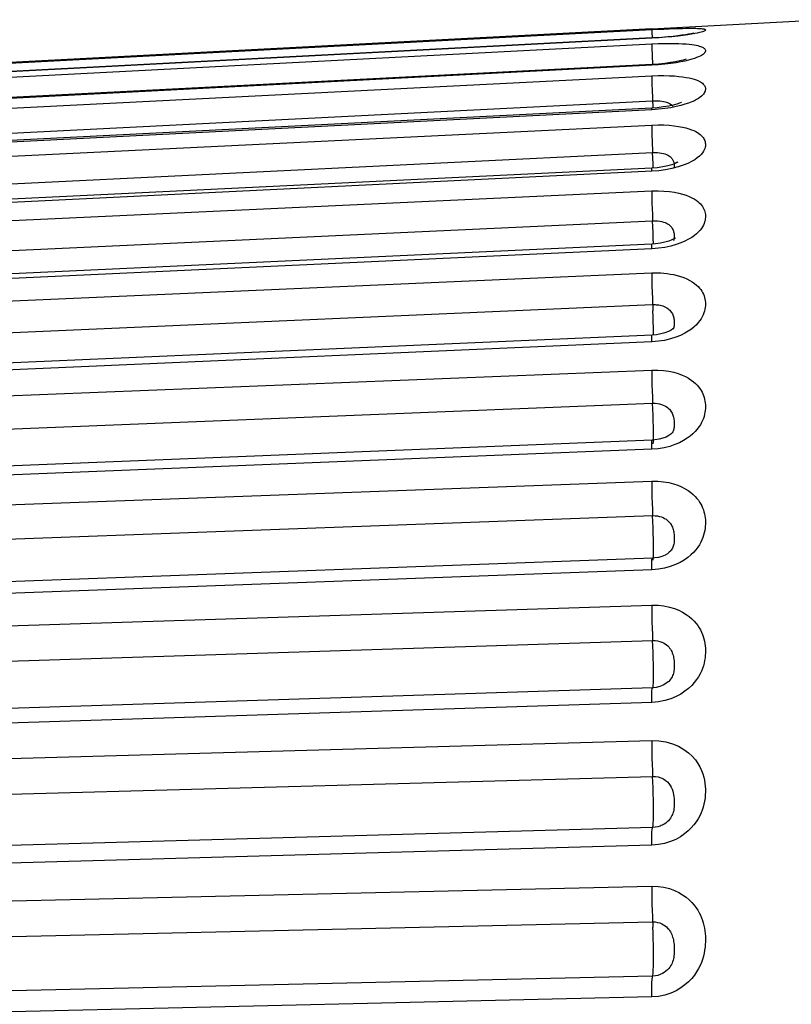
# Model space of a CAD drawing. Header units: millimetres. Extents: x -2579 to 1363, y -329 to 2298.
# Tile 41 of 256: x -2574.77 to -2570.83, y 1573.71 to 1578.74. Entities that reach past the tile are written whole.
import ezdxf

# ---------------------------------------------------------------- set-up
doc = ezdxf.new("R2010")
doc.units = ezdxf.units.MM
doc.header["$LTSCALE"] = 30.734
doc.layers.get('0').update_dxf_attribs({"linetype": 'CONTINUOUS'})

msp = doc.modelspace()

# ---------------------------------------------------------------- linework, layer by layer
at = {"color": 7}
for p, q in [((-2571.5448, 1578.6906), (-2570.6598, 1578.737)), ((-2571.5448, 1578.6906), (-2577.8191, 1578.3617)), ((-2571.5448, 1578.6424), (-2577.8191, 1578.3142)), ((-2577.8191, 1578.2893), (-2571.5448, 1578.6133)), ((-2571.5448, 1578.6435), (-2577.819, 1578.3152)), ((-2571.5448, 1578.6424), (-2571.5448, 1578.6435)), ((-2571.5428, 1578.5542), (-2571.5406, 1578.5081)), ((-2571.5448, 1578.5039), (-2577.8191, 1578.1798)), ((-2571.5447, 1578.5079), (-2577.8189, 1578.1839)), ((-2571.5448, 1578.5039), (-2571.5447, 1578.5079)), ((-2577.8191, 1578.1339), (-2571.5448, 1578.4502)), ((-2577.8145, 1578.0061), (-2571.5403, 1578.3223)), ((-2571.5042, 1578.3218), (-2571.494, 1578.3208)), ((-2571.5448, 1578.2764), (-2577.8191, 1577.9601)), ((-2571.5445, 1578.2854), (-2577.8187, 1577.9692)), ((-2571.4482, 1578.2872), (-2571.4784, 1578.2825)), ((-2577.8191, 1577.8936), (-2571.5448, 1578.1987)), ((-2577.8145, 1577.7529), (-2571.5403, 1578.0579)), ((-2571.5378, 1577.9999), (-2571.5403, 1578.0579)), ((-2571.5448, 1577.9626), (-2577.8191, 1577.6574)), ((-2571.5441, 1577.9784), (-2577.8184, 1577.6733)), ((-2571.5093, 1577.9654), (-2571.5448, 1577.9626)), ((-2571.5371, 1577.9789), (-2571.5378, 1577.9999)), ((-2571.4751, 1577.9699), (-2571.5093, 1577.9654)), ((-2571.4417, 1577.9765), (-2571.4751, 1577.9699)), ((-2577.8191, 1577.5712), (-2571.5448, 1577.8617)), ((-2577.8145, 1577.4189), (-2571.5403, 1577.7094)), ((-2571.5369, 1577.6223), (-2571.5378, 1577.6496)), ((-2571.5361, 1577.5907), (-2571.5369, 1577.6223)), ((-2571.4326, 1577.6105), (-2571.4335, 1577.6084)), ((-2571.5448, 1577.5658), (-2577.8191, 1577.2751)), ((-2571.5437, 1577.5902), (-2577.818, 1577.2997)), ((-2571.5105, 1577.5686), (-2571.5448, 1577.5658)), ((-2577.8191, 1577.17), (-2571.5448, 1577.4428)), ((-2577.8145, 1577.008), (-2571.5403, 1577.2807)), ((-2571.5362, 1577.165), (-2571.5369, 1577.1912)), ((-2571.4361, 1577.156), (-2571.4361, 1577.156)), ((-2571.5432, 1577.125), (-2577.8174, 1576.8523)), ((-2571.4217, 1577.1142), (-2571.4491, 1577.1054)), ((-2571.5448, 1577.0903), (-2577.8191, 1576.8174)), ((-2571.5109, 1577.0933), (-2571.5448, 1577.0903)), ((-2577.8191, 1576.6946), (-2571.5448, 1576.9466)), ((-2577.8145, 1576.5246), (-2571.5403, 1576.7766)), ((-2571.4401, 1576.6263), (-2571.4403, 1576.6261)), ((-2571.5426, 1576.5881), (-2577.8169, 1576.3361)), ((-2571.5448, 1576.5414), (-2577.8191, 1576.2893)), ((-2571.5125, 1576.5443), (-2571.5448, 1576.5414)), ((-2577.8191, 1576.1501), (-2571.5448, 1576.3786)), ((-2577.8145, 1575.9739), (-2571.5403, 1576.2024)), ((-2571.447, 1576.0239), (-2571.4472, 1576.0236)), ((-2571.5419, 1575.9852), (-2577.8162, 1575.7567)), ((-2571.5448, 1575.9252), (-2577.8191, 1575.6965)), ((-2577.8191, 1575.5425), (-2571.5448, 1575.7449)), ((-2577.8145, 1575.3621), (-2571.5403, 1575.5646)), ((-2571.5412, 1575.323), (-2577.8154, 1575.1205)), ((-2571.5393, 1575.3204), (-2571.5389, 1575.3206)), ((-2571.5448, 1575.2483), (-2577.8191, 1575.0456)), ((-2577.8191, 1574.8784), (-2571.5448, 1575.0526)), ((-2577.8145, 1574.6957), (-2571.5403, 1574.8701)), ((-2571.5403, 1574.6086), (-2577.8145, 1574.4344)), ((-2571.5448, 1574.5181), (-2577.8191, 1574.3436)), ((-2571.5112, 1574.5212), (-2571.5448, 1574.5181)), ((-2577.8191, 1574.1651), (-2571.5448, 1574.3093)), ((-2577.8145, 1573.9822), (-2571.5403, 1574.1265)), ((-2571.5403, 1573.8494), (-2577.8145, 1573.7053)), ((-2571.5448, 1573.7428), (-2577.8191, 1573.5984))]:
    msp.add_line(p, q, dxfattribs=at)
for points in [[(-2577.8191, 1578.3582), (-2571.513, 1578.688), (-2571.4833, 1578.6894), (-2571.4557, 1578.6906), (-2571.4304, 1578.6915)], [(-2571.5448, 1578.6864), (-2571.5447, 1578.6826), (-2571.5443, 1578.6732), (-2571.543, 1578.6436)], [(-2571.3339, 1578.6669), (-2571.3317, 1578.6677), (-2571.3325, 1578.6675), (-2571.3373, 1578.6663), (-2571.3456, 1578.6646), (-2571.3574, 1578.6624), (-2571.3724, 1578.66), (-2571.3906, 1578.6573), (-2571.412, 1578.6546), (-2571.4363, 1578.6519), (-2571.4635, 1578.6492), (-2571.4931, 1578.6468), (-2571.5248, 1578.6446), (-2571.5448, 1578.6435)], [(-2571.4304, 1578.6915), (-2571.4081, 1578.6922), (-2571.3883, 1578.6927), (-2571.3707, 1578.6931), (-2571.3552, 1578.6933), (-2571.3416, 1578.6933), (-2571.3298, 1578.6933), (-2571.3198, 1578.6931), (-2571.3112, 1578.6928), (-2571.3037, 1578.6925), (-2571.2974, 1578.6921), (-2571.2918, 1578.6916), (-2571.2869, 1578.691), (-2571.2828, 1578.6904), (-2571.2792, 1578.6897), (-2571.2763, 1578.689), (-2571.274, 1578.6881), (-2571.2723, 1578.6873), (-2571.2712, 1578.6863), (-2571.2706, 1578.6853), (-2571.2706, 1578.6843), (-2571.2711, 1578.6832), (-2571.2722, 1578.6819), (-2571.2741, 1578.6806), (-2571.2769, 1578.6791), (-2571.2807, 1578.6774), (-2571.286, 1578.6755), (-2571.2927, 1578.6734), (-2571.3014, 1578.6711), (-2571.3122, 1578.6686), (-2571.3255, 1578.6659), (-2571.3416, 1578.663), (-2571.361, 1578.66), (-2571.3841, 1578.6567), (-2571.4108, 1578.6534)], [(-2571.4108, 1578.6534), (-2571.4417, 1578.6502), (-2571.4751, 1578.6471), (-2571.5093, 1578.6446), (-2571.5448, 1578.6424)], [(-2571.5448, 1578.6133), (-2571.5127, 1578.6147), (-2571.4827, 1578.6155), (-2571.4548, 1578.6158), (-2571.4294, 1578.6155), (-2571.4069, 1578.6149), (-2571.387, 1578.614), (-2571.3694, 1578.6128), (-2571.3539, 1578.6113), (-2571.3403, 1578.6098), (-2571.3286, 1578.608), (-2571.3186, 1578.6063), (-2571.3101, 1578.6044), (-2571.3028, 1578.6025), (-2571.2964, 1578.6006), (-2571.2909, 1578.5985), (-2571.2861, 1578.5964), (-2571.282, 1578.5942), (-2571.2786, 1578.5919), (-2571.2758, 1578.5896), (-2571.2736, 1578.5871), (-2571.272, 1578.5846), (-2571.271, 1578.5821), (-2571.2706, 1578.5795), (-2571.2707, 1578.5768), (-2571.2714, 1578.574), (-2571.2727, 1578.571), (-2571.2748, 1578.5679), (-2571.2776, 1578.5647), (-2571.2814, 1578.5614), (-2571.286, 1578.558), (-2571.2915, 1578.5545), (-2571.2982, 1578.5509), (-2571.3062, 1578.5471), (-2571.3158, 1578.5432), (-2571.3273, 1578.539), (-2571.341, 1578.5347), (-2571.3569, 1578.5302), (-2571.3754, 1578.5258), (-2571.3966, 1578.5213), (-2571.4207, 1578.517), (-2571.4482, 1578.5129)], [(-2571.5448, 1578.6133), (-2571.5447, 1578.6062), (-2571.5443, 1578.5937), (-2571.5428, 1578.5542)], [(-2571.4482, 1578.5129), (-2571.4784, 1578.5092), (-2571.5105, 1578.5062), (-2571.5448, 1578.5039)], [(-2571.3685, 1578.5358), (-2571.3685, 1578.5358), (-2571.3739, 1578.5338), (-2571.3851, 1578.5304), (-2571.4017, 1578.5262), (-2571.4232, 1578.5218), (-2571.4488, 1578.5174), (-2571.4782, 1578.5135), (-2571.5109, 1578.5102), (-2571.5447, 1578.5079)], [(-2571.5448, 1578.4502), (-2571.5127, 1578.4512), (-2571.4827, 1578.4515), (-2571.4548, 1578.4508), (-2571.4294, 1578.4494), (-2571.4069, 1578.4475), (-2571.387, 1578.4451), (-2571.3694, 1578.4423), (-2571.3539, 1578.4393), (-2571.3403, 1578.4361), (-2571.3286, 1578.4328), (-2571.3186, 1578.4294), (-2571.3101, 1578.426), (-2571.3028, 1578.4226), (-2571.2964, 1578.4191), (-2571.2909, 1578.4156), (-2571.2861, 1578.412), (-2571.282, 1578.4083), (-2571.2786, 1578.4044), (-2571.2758, 1578.4005), (-2571.2736, 1578.3965), (-2571.272, 1578.3924), (-2571.271, 1578.3883), (-2571.2706, 1578.3842), (-2571.2707, 1578.3799), (-2571.2714, 1578.3755), (-2571.2727, 1578.3709), (-2571.2748, 1578.3661), (-2571.2776, 1578.3612), (-2571.2814, 1578.3561), (-2571.286, 1578.3509), (-2571.2915, 1578.3457), (-2571.2982, 1578.3404), (-2571.3062, 1578.3349), (-2571.3158, 1578.3291), (-2571.3273, 1578.3231), (-2571.341, 1578.317), (-2571.3569, 1578.3107), (-2571.3754, 1578.3045), (-2571.3966, 1578.2984), (-2571.4207, 1578.2926), (-2571.4482, 1578.2872)], [(-2571.5448, 1578.4502), (-2571.5447, 1578.4398), (-2571.5443, 1578.4243), (-2571.5437, 1578.4041), (-2571.5428, 1578.3798), (-2571.5386, 1578.2858)], [(-2571.3937, 1578.3147), (-2571.3925, 1578.3155), (-2571.3952, 1578.3141), (-2571.4032, 1578.3107), (-2571.4165, 1578.3061), (-2571.4351, 1578.3009), (-2571.4585, 1578.2956), (-2571.486, 1578.291), (-2571.5165, 1578.2874), (-2571.5445, 1578.2854)], [(-2571.5403, 1578.3223), (-2571.5274, 1578.3227), (-2571.5154, 1578.3225), (-2571.5042, 1578.3218)], [(-2571.494, 1578.3208), (-2571.485, 1578.3193), (-2571.477, 1578.3176), (-2571.4699, 1578.3156), (-2571.4637, 1578.3135), (-2571.4582, 1578.3111), (-2571.4535, 1578.3087), (-2571.4494, 1578.3061), (-2571.446, 1578.3035), (-2571.443, 1578.3009)], [(-2571.5448, 1578.2764), (-2571.5447, 1578.2837), (-2571.5445, 1578.2854)], [(-2571.4784, 1578.2825), (-2571.5105, 1578.279), (-2571.5448, 1578.2764)], [(-2571.443, 1578.3009), (-2571.4404, 1578.2981), (-2571.4381, 1578.2953)], [(-2571.5448, 1578.1987), (-2571.513, 1578.1995), (-2571.4833, 1578.1991), (-2571.4557, 1578.1976), (-2571.4304, 1578.1951), (-2571.4081, 1578.1919), (-2571.3883, 1578.1882), (-2571.3706, 1578.184), (-2571.3551, 1578.1795), (-2571.3416, 1578.1748), (-2571.3298, 1578.1699), (-2571.3198, 1578.1651), (-2571.3111, 1578.1602), (-2571.3037, 1578.1554), (-2571.2973, 1578.1505), (-2571.2917, 1578.1456), (-2571.2869, 1578.1406), (-2571.2827, 1578.1354), (-2571.2792, 1578.1301), (-2571.2763, 1578.1248), (-2571.274, 1578.1193), (-2571.2723, 1578.1138), (-2571.2712, 1578.1083), (-2571.2706, 1578.1027), (-2571.2706, 1578.0971), (-2571.2711, 1578.0913), (-2571.2722, 1578.0852), (-2571.2741, 1578.0788), (-2571.2769, 1578.0719), (-2571.2808, 1578.0645), (-2571.286, 1578.0567), (-2571.2928, 1578.0484), (-2571.3014, 1578.0397), (-2571.3122, 1578.0307), (-2571.3255, 1578.0215), (-2571.3416, 1578.012), (-2571.361, 1578.0026), (-2571.3841, 1577.9932), (-2571.4108, 1577.9844), (-2571.4417, 1577.9765)], [(-2571.5448, 1578.1987), (-2571.5447, 1578.1852), (-2571.5443, 1578.1669), (-2571.5437, 1578.1442), (-2571.5428, 1578.1179), (-2571.5403, 1578.0579)], [(-2571.5403, 1578.0579), (-2571.5276, 1578.0581), (-2571.5156, 1578.0577), (-2571.5045, 1578.0567), (-2571.4944, 1578.0552), (-2571.4855, 1578.0533), (-2571.4775, 1578.051), (-2571.4704, 1578.0485), (-2571.4642, 1578.0457), (-2571.4587, 1578.0427), (-2571.4539, 1578.0397), (-2571.4499, 1578.0365), (-2571.4464, 1578.0333), (-2571.4434, 1578.03), (-2571.4407, 1578.0266), (-2571.4385, 1578.0232)], [(-2571.4135, 1578.0071), (-2571.4114, 1578.009), (-2571.411, 1578.0094), (-2571.416, 1578.0065), (-2571.4261, 1578.0018), (-2571.4417, 1577.996), (-2571.4629, 1577.9899)], [(-2571.4385, 1578.0232), (-2571.4365, 1578.0196), (-2571.4347, 1578.0159), (-2571.4333, 1578.0121), (-2571.4321, 1578.0082), (-2571.4311, 1578.0044), (-2571.4304, 1578.0006)], [(-2571.5448, 1577.9626), (-2571.5447, 1577.973), (-2571.5443, 1577.978), (-2571.5441, 1577.9784)], [(-2571.4629, 1577.9899), (-2571.4887, 1577.9845), (-2571.5177, 1577.9804), (-2571.5441, 1577.9784)], [(-2571.4304, 1578.0006), (-2571.4299, 1577.9969), (-2571.4297, 1577.9934), (-2571.4297, 1577.9901), (-2571.4299, 1577.9869), (-2571.4303, 1577.9839), (-2571.4311, 1577.9809)], [(-2571.5448, 1577.8617), (-2571.5127, 1577.8621), (-2571.4827, 1577.8612), (-2571.4548, 1577.8587), (-2571.4294, 1577.855), (-2571.4069, 1577.8505), (-2571.387, 1577.8453), (-2571.3694, 1577.8396), (-2571.3539, 1577.8335), (-2571.3403, 1577.8272), (-2571.3286, 1577.8208), (-2571.3186, 1577.8144), (-2571.3101, 1577.808), (-2571.3028, 1577.8017), (-2571.2964, 1577.7954), (-2571.2909, 1577.789), (-2571.2861, 1577.7824), (-2571.282, 1577.7758), (-2571.2786, 1577.769), (-2571.2758, 1577.7621), (-2571.2736, 1577.7551), (-2571.272, 1577.7481), (-2571.271, 1577.741), (-2571.2706, 1577.7339), (-2571.2707, 1577.7266), (-2571.2714, 1577.7191), (-2571.2727, 1577.7115), (-2571.2748, 1577.7035), (-2571.2776, 1577.6952), (-2571.2814, 1577.6869), (-2571.286, 1577.6784), (-2571.2915, 1577.67), (-2571.2982, 1577.6614), (-2571.3062, 1577.6525), (-2571.3158, 1577.6434), (-2571.3273, 1577.6339), (-2571.341, 1577.6243), (-2571.3569, 1577.6147), (-2571.3754, 1577.6052), (-2571.3966, 1577.5961), (-2571.4207, 1577.5875), (-2571.4482, 1577.5797)], [(-2571.5448, 1577.8617), (-2571.5447, 1577.8452), (-2571.5443, 1577.8242), (-2571.5437, 1577.7993), (-2571.5428, 1577.7713), (-2571.5416, 1577.741), (-2571.5403, 1577.7094)], [(-2571.5403, 1577.7094), (-2571.5274, 1577.7095), (-2571.5154, 1577.7089), (-2571.5042, 1577.7075), (-2571.494, 1577.7055), (-2571.485, 1577.703), (-2571.477, 1577.7002), (-2571.4699, 1577.697), (-2571.4637, 1577.6936), (-2571.4582, 1577.6899), (-2571.4535, 1577.6861), (-2571.4494, 1577.6823), (-2571.446, 1577.6784), (-2571.443, 1577.6745), (-2571.4404, 1577.6704), (-2571.4381, 1577.6662), (-2571.4361, 1577.6619)], [(-2571.5378, 1577.6496), (-2571.5389, 1577.6789), (-2571.5403, 1577.7094)], [(-2571.4361, 1577.6619), (-2571.4344, 1577.6575), (-2571.433, 1577.6529), (-2571.4318, 1577.6482), (-2571.4309, 1577.6436), (-2571.4303, 1577.639), (-2571.4298, 1577.6345), (-2571.4296, 1577.6301), (-2571.4297, 1577.6259), (-2571.43, 1577.6218)], [(-2571.4249, 1577.6219), (-2571.4241, 1577.6227), (-2571.4258, 1577.6213), (-2571.4321, 1577.6173), (-2571.4431, 1577.6118), (-2571.4585, 1577.6057), (-2571.4778, 1577.5999)], [(-2571.43, 1577.6218), (-2571.4305, 1577.6179), (-2571.4314, 1577.6141), (-2571.4326, 1577.6105)], [(-2571.5448, 1577.5658), (-2571.5447, 1577.5793), (-2571.5443, 1577.5875), (-2571.5437, 1577.5902)], [(-2571.4778, 1577.5999), (-2571.5004, 1577.595), (-2571.5256, 1577.5915), (-2571.5437, 1577.5902)], [(-2571.4482, 1577.5797), (-2571.4784, 1577.5732), (-2571.5105, 1577.5686)], [(-2571.5448, 1577.4428), (-2571.5294, 1577.4432), (-2571.514, 1577.4431), (-2571.4987, 1577.4426), (-2571.4832, 1577.4415), (-2571.467, 1577.4398), (-2571.4504, 1577.4373), (-2571.4332, 1577.4341), (-2571.4158, 1577.43), (-2571.3985, 1577.425), (-2571.3817, 1577.419), (-2571.3657, 1577.4122), (-2571.351, 1577.4048), (-2571.3378, 1577.397), (-2571.3262, 1577.389), (-2571.3164, 1577.381), (-2571.308, 1577.3731), (-2571.3009, 1577.3654), (-2571.2948, 1577.3577), (-2571.2895, 1577.3499), (-2571.285, 1577.3421), (-2571.2811, 1577.3341), (-2571.2778, 1577.3259), (-2571.2752, 1577.3177), (-2571.2732, 1577.3095), (-2571.2717, 1577.3011), (-2571.2709, 1577.2927), (-2571.2705, 1577.2843), (-2571.2708, 1577.2757), (-2571.2716, 1577.2669), (-2571.273, 1577.2578), (-2571.2752, 1577.2483), (-2571.2782, 1577.2386), (-2571.282, 1577.2289), (-2571.2867, 1577.219), (-2571.2922, 1577.2091), (-2571.299, 1577.1991), (-2571.3071, 1577.1887), (-2571.3168, 1577.1781), (-2571.3284, 1577.1672), (-2571.3421, 1577.1561), (-2571.3581, 1577.1451), (-2571.3765, 1577.1343), (-2571.3976, 1577.1238), (-2571.4217, 1577.1142)], [(-2571.5448, 1577.4428), (-2571.5447, 1577.4236), (-2571.5443, 1577.4002), (-2571.5437, 1577.3733), (-2571.5428, 1577.3438), (-2571.5416, 1577.3126), (-2571.5389, 1577.25)], [(-2571.5403, 1577.2807), (-2571.5341, 1577.2809), (-2571.5279, 1577.2808), (-2571.5218, 1577.2805), (-2571.5156, 1577.2799), (-2571.5091, 1577.279), (-2571.5024, 1577.2778), (-2571.4956, 1577.2761), (-2571.4886, 1577.274), (-2571.4816, 1577.2714), (-2571.4749, 1577.2683), (-2571.4684, 1577.2648), (-2571.4625, 1577.2608), (-2571.4572, 1577.2565), (-2571.4525, 1577.252), (-2571.4485, 1577.2475), (-2571.4451, 1577.2429), (-2571.4422, 1577.2383), (-2571.4397, 1577.2336), (-2571.4375, 1577.2288), (-2571.4357, 1577.2239), (-2571.434, 1577.2188), (-2571.4327, 1577.2136), (-2571.4316, 1577.2082), (-2571.4307, 1577.2029), (-2571.4301, 1577.1976), (-2571.4298, 1577.1924), (-2571.4296, 1577.1873), (-2571.4297, 1577.1824), (-2571.4301, 1577.1776), (-2571.4307, 1577.1729), (-2571.4316, 1577.1682), (-2571.4328, 1577.1638), (-2571.4344, 1577.1596), (-2571.4361, 1577.156)], [(-2571.5369, 1577.1912), (-2571.5378, 1577.2199), (-2571.5389, 1577.25)], [(-2571.4354, 1577.1572), (-2571.4348, 1577.1581), (-2571.4341, 1577.1592), (-2571.4373, 1577.1564), (-2571.4458, 1577.1505), (-2571.4596, 1577.1434), (-2571.4774, 1577.1366), (-2571.4984, 1577.1309), (-2571.5213, 1577.1269), (-2571.5432, 1577.125)], [(-2571.5357, 1577.1257), (-2571.5358, 1577.1418), (-2571.5362, 1577.165)], [(-2571.5448, 1577.0903), (-2571.5447, 1577.1068), (-2571.5443, 1577.1182), (-2571.5437, 1577.1242), (-2571.5432, 1577.125)], [(-2571.4491, 1577.1054), (-2571.479, 1577.0982), (-2571.5109, 1577.0933)], [(-2571.5448, 1576.9466), (-2571.5447, 1576.9248), (-2571.5443, 1576.8993), (-2571.5437, 1576.8708), (-2571.5428, 1576.8402), (-2571.5416, 1576.8084), (-2571.5403, 1576.7766)], [(-2571.5448, 1576.9466), (-2571.5135, 1576.9465), (-2571.4843, 1576.9446), (-2571.457, 1576.9406), (-2571.4321, 1576.9351), (-2571.41, 1576.9285), (-2571.3903, 1576.9211), (-2571.3727, 1576.913), (-2571.3572, 1576.9044), (-2571.3436, 1576.8956), (-2571.3317, 1576.8866), (-2571.3216, 1576.8777), (-2571.3128, 1576.8689), (-2571.3053, 1576.8601), (-2571.2988, 1576.8515), (-2571.2931, 1576.8428), (-2571.2882, 1576.834), (-2571.2839, 1576.825), (-2571.2803, 1576.8159), (-2571.2772, 1576.8066), (-2571.2747, 1576.7972), (-2571.2729, 1576.7878), (-2571.2716, 1576.7784), (-2571.2708, 1576.769), (-2571.2705, 1576.7596)], [(-2571.5362, 1576.6578), (-2571.5369, 1576.6856), (-2571.5378, 1576.7152), (-2571.5389, 1576.7459), (-2571.5403, 1576.7766)], [(-2571.5403, 1576.7766), (-2571.5278, 1576.7765), (-2571.516, 1576.7755), (-2571.5051, 1576.7735), (-2571.4951, 1576.7708), (-2571.4862, 1576.7676), (-2571.4783, 1576.7639), (-2571.4712, 1576.7598), (-2571.465, 1576.7555), (-2571.4595, 1576.7509), (-2571.4547, 1576.7461), (-2571.4506, 1576.7413), (-2571.4471, 1576.7364), (-2571.444, 1576.7316), (-2571.4414, 1576.7266), (-2571.439, 1576.7215), (-2571.437, 1576.7162), (-2571.4352, 1576.7107), (-2571.4337, 1576.7051), (-2571.4324, 1576.6993), (-2571.4314, 1576.6935), (-2571.4306, 1576.6875), (-2571.4301, 1576.6817), (-2571.4297, 1576.676), (-2571.4296, 1576.6704)], [(-2571.2705, 1576.7596), (-2571.2708, 1576.7502), (-2571.2716, 1576.7406), (-2571.2729, 1576.7306), (-2571.275, 1576.7203), (-2571.2777, 1576.7097), (-2571.2812, 1576.699), (-2571.2855, 1576.6885), (-2571.2906, 1576.6778), (-2571.2966, 1576.6671), (-2571.3038, 1576.6561), (-2571.3124, 1576.6447), (-2571.3225, 1576.6331), (-2571.3344, 1576.6213), (-2571.3483, 1576.6094), (-2571.3644, 1576.5977), (-2571.3827, 1576.5863), (-2571.4035, 1576.5754), (-2571.4269, 1576.5654), (-2571.4534, 1576.5564)], [(-2571.5357, 1576.6109), (-2571.5358, 1576.6326), (-2571.5362, 1576.6578)], [(-2571.4296, 1576.6704), (-2571.4297, 1576.6649), (-2571.4301, 1576.6596), (-2571.4307, 1576.6543), (-2571.4315, 1576.6491), (-2571.4327, 1576.6441), (-2571.4341, 1576.6392), (-2571.4359, 1576.6346), (-2571.438, 1576.6301), (-2571.4401, 1576.6263)], [(-2571.4403, 1576.6261), (-2571.4404, 1576.6258), (-2571.4425, 1576.6232), (-2571.4478, 1576.6183), (-2571.4573, 1576.6116), (-2571.4708, 1576.6044), (-2571.4878, 1576.5978), (-2571.5075, 1576.5925), (-2571.5287, 1576.5891), (-2571.5426, 1576.5881)], [(-2571.5362, 1576.58), (-2571.5358, 1576.5932), (-2571.5357, 1576.6109)], [(-2571.5448, 1576.5414), (-2571.5447, 1576.5607), (-2571.5443, 1576.5752), (-2571.5437, 1576.5844), (-2571.5428, 1576.588), (-2571.5426, 1576.5881)], [(-2571.5379, 1576.5687), (-2571.5369, 1576.5718), (-2571.5362, 1576.58)], [(-2571.4534, 1576.5564), (-2571.4821, 1576.5492), (-2571.5125, 1576.5443)], [(-2571.5448, 1576.3786), (-2571.5447, 1576.3545), (-2571.5443, 1576.3271), (-2571.5437, 1576.2972), (-2571.5428, 1576.2658), (-2571.5416, 1576.2339), (-2571.5403, 1576.2024)], [(-2571.5448, 1576.3786), (-2571.5141, 1576.3782), (-2571.4854, 1576.3759), (-2571.4584, 1576.3713), (-2571.4337, 1576.3651), (-2571.4117, 1576.3577), (-2571.3921, 1576.3493), (-2571.3747, 1576.3403), (-2571.3592, 1576.3307), (-2571.3456, 1576.3209), (-2571.3336, 1576.3108), (-2571.3234, 1576.3008), (-2571.3145, 1576.2909), (-2571.3069, 1576.2812), (-2571.3003, 1576.2716), (-2571.2945, 1576.2619), (-2571.2895, 1576.2522), (-2571.2851, 1576.2423), (-2571.2813, 1576.2323), (-2571.2781, 1576.2221), (-2571.2755, 1576.2118), (-2571.2735, 1576.2015), (-2571.272, 1576.1911), (-2571.271, 1576.1806), (-2571.2706, 1576.1701), (-2571.2706, 1576.1596), (-2571.2712, 1576.1488), (-2571.2724, 1576.1377), (-2571.2742, 1576.1262), (-2571.2767, 1576.1144), (-2571.28, 1576.1023), (-2571.2841, 1576.0903), (-2571.289, 1576.0782), (-2571.2948, 1576.0662), (-2571.3018, 1576.0539), (-2571.3101, 1576.0412), (-2571.3201, 1576.0282), (-2571.3318, 1576.0149), (-2571.3455, 1576.0016), (-2571.3614, 1575.9884), (-2571.3796, 1575.9756), (-2571.4002, 1575.9634), (-2571.4236, 1575.9522), (-2571.4503, 1575.9421)], [(-2571.5358, 1576.0551), (-2571.5362, 1576.0819), (-2571.5369, 1576.111), (-2571.5378, 1576.1413), (-2571.5389, 1576.1721), (-2571.5403, 1576.2024)], [(-2571.5403, 1576.2024), (-2571.528, 1576.2023), (-2571.5164, 1576.2011), (-2571.5056, 1576.1989), (-2571.4957, 1576.196), (-2571.4869, 1576.1924), (-2571.4791, 1576.1884), (-2571.472, 1576.184), (-2571.4658, 1576.1793), (-2571.4603, 1576.1743), (-2571.4555, 1576.1692), (-2571.4513, 1576.164), (-2571.4477, 1576.1588), (-2571.4446, 1576.1535), (-2571.4419, 1576.1482), (-2571.4396, 1576.1428), (-2571.4375, 1576.1372), (-2571.4357, 1576.1314), (-2571.4341, 1576.1254), (-2571.4328, 1576.1192), (-2571.4317, 1576.1129), (-2571.4309, 1576.1066), (-2571.4302, 1576.1002), (-2571.4298, 1576.0938), (-2571.4296, 1576.0875), (-2571.4297, 1576.0813), (-2571.4299, 1576.0752), (-2571.4304, 1576.0692), (-2571.4312, 1576.0632), (-2571.4322, 1576.0572), (-2571.4336, 1576.0515), (-2571.4353, 1576.046), (-2571.4373, 1576.0406)], [(-2571.5358, 1576.0109), (-2571.5357, 1576.0311), (-2571.5358, 1576.0551)], [(-2571.4472, 1576.0236), (-2571.4492, 1576.0212), (-2571.4553, 1576.0151), (-2571.4647, 1576.008), (-2571.4772, 1576.0009), (-2571.4926, 1575.9944), (-2571.5102, 1575.9893), (-2571.5289, 1575.9862), (-2571.5419, 1575.9852)], [(-2571.5369, 1575.9836), (-2571.5362, 1575.9949), (-2571.5358, 1576.0109)], [(-2571.4373, 1576.0406), (-2571.4397, 1576.0355), (-2571.4426, 1576.0304), (-2571.446, 1576.0253), (-2571.447, 1576.0239)], [(-2571.5448, 1575.9252), (-2571.5447, 1575.947), (-2571.5443, 1575.9644), (-2571.5437, 1575.9767), (-2571.5428, 1575.9837), (-2571.5419, 1575.9852)], [(-2571.5386, 1575.9761), (-2571.5378, 1575.9774), (-2571.5369, 1575.9836)], [(-2571.4503, 1575.9421), (-2571.4797, 1575.9338), (-2571.5111, 1575.9283), (-2571.5448, 1575.9252)], [(-2571.5448, 1575.7449), (-2571.5447, 1575.7188), (-2571.5443, 1575.6898), (-2571.5437, 1575.6589), (-2571.5428, 1575.6271), (-2571.5416, 1575.5953), (-2571.5403, 1575.5646)], [(-2571.5448, 1575.7449), (-2571.5127, 1575.7442), (-2571.4827, 1575.7411), (-2571.4548, 1575.7353), (-2571.4294, 1575.7277), (-2571.4069, 1575.7188), (-2571.387, 1575.7087), (-2571.3694, 1575.698), (-2571.3538, 1575.6866), (-2571.3403, 1575.6751), (-2571.3286, 1575.6634), (-2571.3186, 1575.6519), (-2571.3101, 1575.6406), (-2571.3027, 1575.6294), (-2571.2964, 1575.6182), (-2571.2909, 1575.607), (-2571.2861, 1575.5957), (-2571.282, 1575.5841), (-2571.2786, 1575.5724), (-2571.2758, 1575.5606), (-2571.2736, 1575.5487), (-2571.272, 1575.5368), (-2571.271, 1575.5248), (-2571.2706, 1575.5128), (-2571.2707, 1575.5006), (-2571.2714, 1575.4882), (-2571.2727, 1575.4754), (-2571.2748, 1575.4621), (-2571.2776, 1575.4486), (-2571.2814, 1575.4349), (-2571.286, 1575.4211), (-2571.2915, 1575.4073), (-2571.2982, 1575.3935), (-2571.3062, 1575.3792), (-2571.3158, 1575.3646), (-2571.3274, 1575.3496), (-2571.341, 1575.3346), (-2571.3569, 1575.3196), (-2571.3754, 1575.305), (-2571.3966, 1575.291)], [(-2571.5389, 1575.3206), (-2571.5378, 1575.3248), (-2571.5369, 1575.3342), (-2571.5362, 1575.3484), (-2571.5358, 1575.367), (-2571.5357, 1575.3896), (-2571.5358, 1575.4154), (-2571.5362, 1575.4437), (-2571.5369, 1575.4737), (-2571.5378, 1575.5044), (-2571.5389, 1575.535), (-2571.5403, 1575.5646)], [(-2571.5403, 1575.5646), (-2571.5274, 1575.5643), (-2571.5154, 1575.5628), (-2571.5042, 1575.5601), (-2571.494, 1575.5566), (-2571.485, 1575.5524), (-2571.477, 1575.5477), (-2571.4699, 1575.5426), (-2571.4636, 1575.5371), (-2571.4582, 1575.5314), (-2571.4535, 1575.5256), (-2571.4494, 1575.5197), (-2571.446, 1575.5138), (-2571.443, 1575.5078), (-2571.4404, 1575.5018), (-2571.4381, 1575.4955), (-2571.4361, 1575.4891), (-2571.4344, 1575.4824), (-2571.433, 1575.4755), (-2571.4318, 1575.4684), (-2571.4309, 1575.4612), (-2571.4303, 1575.454), (-2571.4298, 1575.4467), (-2571.4296, 1575.4396), (-2571.4297, 1575.4325), (-2571.43, 1575.4254), (-2571.4305, 1575.4184), (-2571.4314, 1575.4114), (-2571.4326, 1575.4046), (-2571.4342, 1575.3979), (-2571.4361, 1575.3915), (-2571.4384, 1575.3854), (-2571.4411, 1575.3794), (-2571.4444, 1575.3734), (-2571.4483, 1575.3674), (-2571.4529, 1575.3613), (-2571.4585, 1575.3553), (-2571.4603, 1575.3535)], [(-2571.4603, 1575.3535), (-2571.4722, 1575.344), (-2571.4867, 1575.3358), (-2571.504, 1575.3291), (-2571.523, 1575.3247), (-2571.5412, 1575.323)], [(-2571.5448, 1575.2483), (-2571.5447, 1575.2724), (-2571.5443, 1575.2925), (-2571.5437, 1575.3078), (-2571.5428, 1575.318), (-2571.5416, 1575.3227), (-2571.5412, 1575.323)], [(-2571.3966, 1575.291), (-2571.4207, 1575.2781), (-2571.4482, 1575.2667), (-2571.4784, 1575.2575), (-2571.5105, 1575.2515), (-2571.5448, 1575.2483)], [(-2571.5448, 1575.0526), (-2571.5447, 1575.0247), (-2571.5443, 1574.9945), (-2571.5437, 1574.9629), (-2571.5428, 1574.931), (-2571.5416, 1574.8997), (-2571.5403, 1574.8701)], [(-2571.5448, 1575.0526), (-2571.5086, 1575.0515), (-2571.4737, 1575.0463), (-2571.4394, 1575.0366), (-2571.4077, 1575.0237), (-2571.3806, 1575.0082), (-2571.3572, 1574.9911), (-2571.3379, 1574.9732), (-2571.322, 1574.9549), (-2571.309, 1574.9365), (-2571.2985, 1574.9181), (-2571.2902, 1574.9002), (-2571.2838, 1574.8827), (-2571.279, 1574.8661), (-2571.2755, 1574.8501), (-2571.273, 1574.835), (-2571.2715, 1574.8203), (-2571.2707, 1574.8055), (-2571.2706, 1574.7906), (-2571.2713, 1574.7753), (-2571.2727, 1574.7596), (-2571.2751, 1574.7438), (-2571.2784, 1574.728), (-2571.2824, 1574.7127), (-2571.2874, 1574.6977), (-2571.2931, 1574.6831), (-2571.2999, 1574.6685), (-2571.3081, 1574.6535), (-2571.3179, 1574.6381), (-2571.3296, 1574.6224), (-2571.3433, 1574.6067), (-2571.3593, 1574.5911), (-2571.3777, 1574.5759), (-2571.3988, 1574.5615), (-2571.4227, 1574.5483), (-2571.4499, 1574.5366), (-2571.4796, 1574.5273), (-2571.5112, 1574.5212)], [(-2571.5362, 1574.6475), (-2571.5358, 1574.6686), (-2571.5357, 1574.6933), (-2571.5358, 1574.7207), (-2571.5362, 1574.7501), (-2571.5369, 1574.7807), (-2571.5378, 1574.8115), (-2571.5389, 1574.8416), (-2571.5403, 1574.8701)], [(-2571.5403, 1574.8701), (-2571.5258, 1574.8696), (-2571.5118, 1574.8672), (-2571.498, 1574.8629), (-2571.4853, 1574.8569), (-2571.4743, 1574.8498), (-2571.465, 1574.8417), (-2571.4572, 1574.8331), (-2571.4508, 1574.8241), (-2571.4455, 1574.8147), (-2571.4412, 1574.8051), (-2571.4378, 1574.7953), (-2571.4352, 1574.7856), (-2571.4332, 1574.776), (-2571.4317, 1574.7666), (-2571.4307, 1574.7576), (-2571.43, 1574.7488), (-2571.4297, 1574.74), (-2571.4297, 1574.7312), (-2571.4299, 1574.7224), (-2571.4306, 1574.7137), (-2571.4316, 1574.7053), (-2571.4329, 1574.6972), (-2571.4346, 1574.6897), (-2571.4366, 1574.6826), (-2571.439, 1574.676), (-2571.4418, 1574.6696), (-2571.4451, 1574.6631), (-2571.4491, 1574.6566), (-2571.4538, 1574.6502), (-2571.4594, 1574.6437), (-2571.4658, 1574.6375), (-2571.4732, 1574.6314), (-2571.4817, 1574.6257), (-2571.4913, 1574.6205), (-2571.4964, 1574.6182)], [(-2571.5403, 1574.6086), (-2571.5389, 1574.6108), (-2571.5378, 1574.6182), (-2571.5369, 1574.6305), (-2571.5362, 1574.6475)], [(-2571.5448, 1574.5181), (-2571.5447, 1574.5443), (-2571.5443, 1574.5669), (-2571.5437, 1574.5851), (-2571.5428, 1574.5984), (-2571.5416, 1574.6063), (-2571.5403, 1574.6086)], [(-2571.4964, 1574.6182), (-2571.5022, 1574.6159), (-2571.5141, 1574.6122), (-2571.5268, 1574.6098), (-2571.5403, 1574.6086)], [(-2571.5448, 1574.3093), (-2571.5447, 1574.2799), (-2571.5443, 1574.2487), (-2571.5437, 1574.2168), (-2571.5428, 1574.1852), (-2571.5416, 1574.1547), (-2571.5389, 1574.0993)], [(-2571.5448, 1574.3093), (-2571.5127, 1574.308), (-2571.4827, 1574.3039), (-2571.4548, 1574.2969), (-2571.4294, 1574.2877), (-2571.4069, 1574.2771), (-2571.387, 1574.2653), (-2571.3694, 1574.2526), (-2571.3539, 1574.2394), (-2571.3403, 1574.2259), (-2571.3286, 1574.2123), (-2571.3186, 1574.199), (-2571.3101, 1574.1858), (-2571.3028, 1574.1729), (-2571.2964, 1574.1601), (-2571.2909, 1574.1471), (-2571.2861, 1574.1341), (-2571.282, 1574.1208), (-2571.2786, 1574.1074), (-2571.2758, 1574.0938), (-2571.2736, 1574.0802), (-2571.272, 1574.0665), (-2571.271, 1574.0528), (-2571.2706, 1574.0391), (-2571.2707, 1574.0252), (-2571.2714, 1574.011), (-2571.2727, 1573.9965), (-2571.2748, 1573.9814), (-2571.2776, 1573.966), (-2571.2814, 1573.9505), (-2571.286, 1573.9349), (-2571.2915, 1573.9194), (-2571.2982, 1573.9037), (-2571.3062, 1573.8876), (-2571.3158, 1573.8712), (-2571.3273, 1573.8544), (-2571.341, 1573.8376), (-2571.3569, 1573.8208), (-2571.3754, 1573.8045), (-2571.3966, 1573.789), (-2571.4207, 1573.7748), (-2571.4482, 1573.7623), (-2571.4784, 1573.7523), (-2571.5105, 1573.7459), (-2571.5448, 1573.7428)], [(-2571.5416, 1573.8437), (-2571.5389, 1573.8547), (-2571.5378, 1573.8652), (-2571.5369, 1573.8804), (-2571.5362, 1573.9), (-2571.5358, 1573.9234), (-2571.5357, 1573.9498), (-2571.5358, 1573.9786), (-2571.5362, 1574.0088), (-2571.5369, 1574.0396), (-2571.5378, 1574.0701), (-2571.5389, 1574.0993)], [(-2571.5403, 1574.1265), (-2571.5274, 1574.126), (-2571.5154, 1574.1241), (-2571.5042, 1574.121), (-2571.494, 1574.1169), (-2571.485, 1574.1121), (-2571.477, 1574.1068), (-2571.4699, 1574.101), (-2571.4637, 1574.0949), (-2571.4582, 1574.0885), (-2571.4535, 1574.082), (-2571.4494, 1574.0754), (-2571.446, 1574.0689), (-2571.443, 1574.0623), (-2571.4404, 1574.0556), (-2571.4381, 1574.0487), (-2571.4361, 1574.0416), (-2571.4344, 1574.0342), (-2571.433, 1574.0265), (-2571.4318, 1574.0187), (-2571.4309, 1574.0107), (-2571.4303, 1574.0026), (-2571.4298, 1573.9944), (-2571.4296, 1573.9863), (-2571.4297, 1573.9782), (-2571.43, 1573.9701), (-2571.4305, 1573.9619), (-2571.4314, 1573.9538), (-2571.4326, 1573.9457), (-2571.4342, 1573.9379), (-2571.4361, 1573.9303), (-2571.4384, 1573.9231), (-2571.4411, 1573.9159), (-2571.4444, 1573.9088), (-2571.4483, 1573.9017), (-2571.4529, 1573.8946), (-2571.4584, 1573.8876), (-2571.4649, 1573.8807), (-2571.4723, 1573.8741), (-2571.4808, 1573.8679), (-2571.4905, 1573.8621), (-2571.5015, 1573.8571), (-2571.5137, 1573.8532), (-2571.5266, 1573.8505), (-2571.5403, 1573.8494)], [(-2571.5448, 1573.7428), (-2571.5447, 1573.7707), (-2571.5443, 1573.7955), (-2571.5437, 1573.8164), (-2571.5428, 1573.8326), (-2571.5416, 1573.8437)]]:
    msp.add_lwpolyline(points, dxfattribs=at)

doc.saveas('drawing.dxf')
